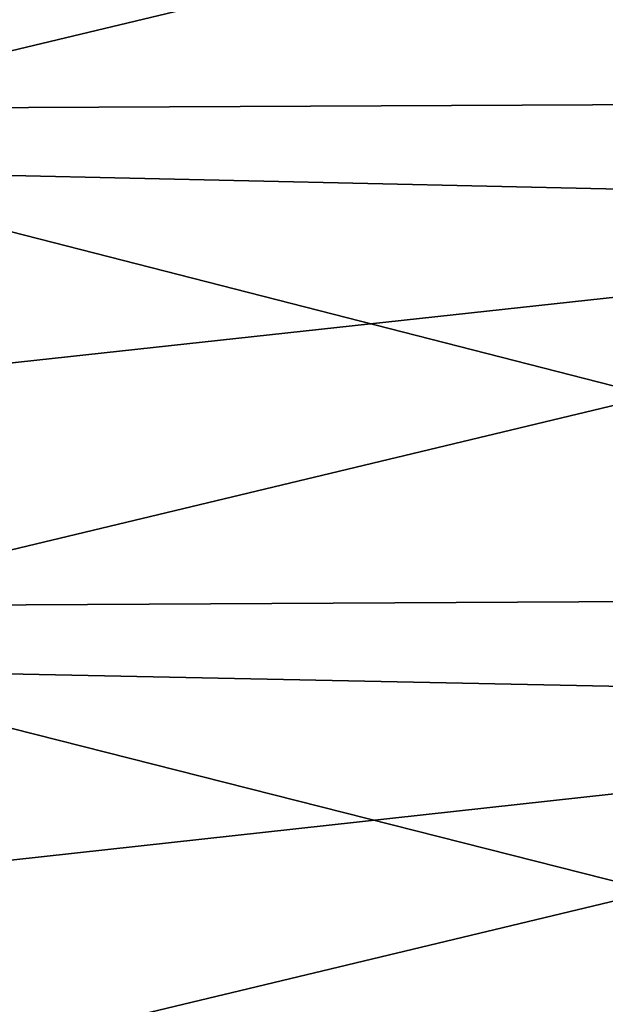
# Model space of a CAD drawing. Header units: metres. Extents: x -2 to 102, y -85 to 102.
# Tile 43 of 256: x 1.49 to 4.48, y -19.77 to -14.74. Entities that reach past the tile are written whole.
import ezdxf

# ---------------------------------------------------------------- set-up
doc = ezdxf.new("R2010")
doc.units = ezdxf.units.M
doc.layers.add('solid_21064300', color=7, linetype='CONTINUOUS')

msp = doc.modelspace()

# ---------------------------------------------------------------- linework, layer by layer
at = {"layer": 'solid_21064300'}
for points in [[(8.740137, -12.600462, -83.803291), (8.740137, -15.150281, -83.380051), (-0.986912, -12.638274, -84.055183)], [(8.740137, -15.150281, -83.380051), (-0.986912, -15.195756, -83.630669), (-0.986912, -12.638274, -84.055183)], [(8.740137, -13.147399, 83.719231), (-0.986912, -14.195601, 83.806236), (-0.986912, -15.476554, 83.579163)], [(8.740137, -15.6944, 83.27935), (8.740137, -13.147399, 83.719231), (-0.986912, -15.476554, 83.579163)], [(8.740137, -15.150281, -83.380051), (8.740137, -17.686007, -82.879242), (-0.986912, -15.195756, -83.630669)], [(8.740137, -17.686007, -82.879242), (-0.986912, -17.739101, -83.128357), (-0.986912, -15.195756, -83.630669)], [(8.740137, -15.6944, 83.27935), (-0.986912, -15.476554, 83.579163), (-0.986912, -16.753881, 83.332512)], [(8.740137, -15.6944, 83.27935), (-0.986912, -16.753881, 83.332512), (-0.986912, -18.027285, 83.066338)], [(8.740137, -18.226801, 82.761993), (8.740137, -15.6944, 83.27935), (-0.986912, -18.027285, 83.066338)], [(8.740137, -17.686007, -82.879242), (8.740137, -20.20528, -82.301338), (-0.986912, -17.739101, -83.128357)], [(8.740137, -20.20528, -82.301338), (-0.986912, -20.265947, -82.548721), (-0.986912, -17.739101, -83.128357)], [(8.740137, -18.226801, 82.761993), (-0.986912, -18.027285, 83.066338), (-0.986912, -19.296465, 82.780716)], [(8.740137, -18.226801, 82.761993), (-0.986912, -19.296465, 82.780716), (-0.986912, -20.561127, 82.475693)], [(8.740137, -20.742247, 82.167656), (8.740137, -18.226801, 82.761993), (-0.986912, -20.561127, 82.475693)]]:
    msp.add_3dface(points, dxfattribs=at)

doc.saveas('drawing.dxf')
